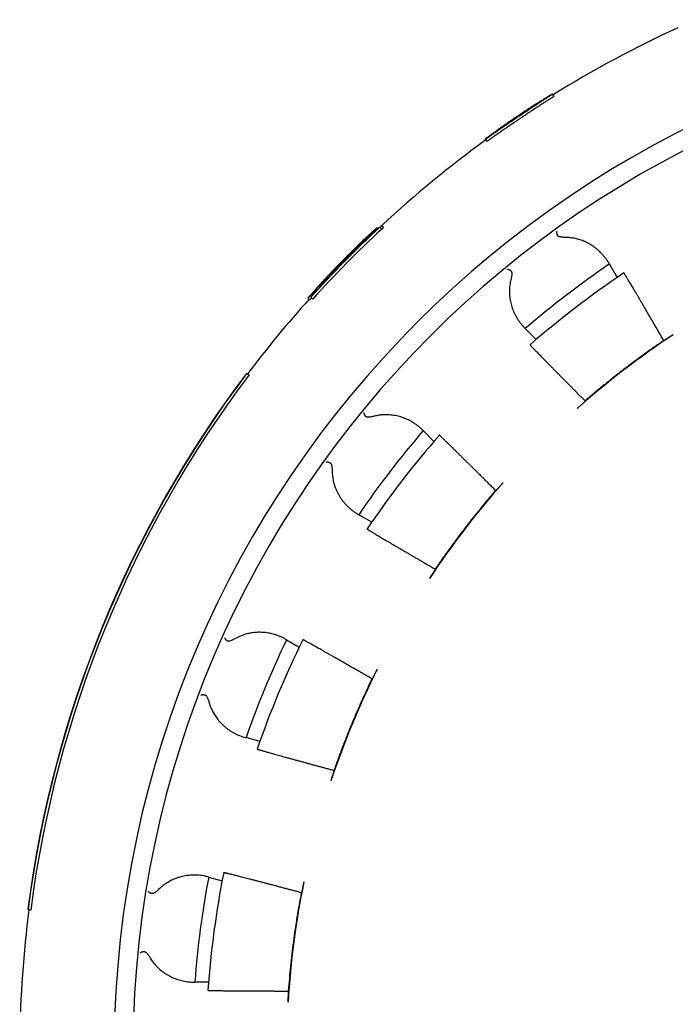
# Model space of a CAD drawing. Header units: millimetres. Extents: x 8 to 399, y 12 to 198.
# Tile 23 of 51: x 192 to 204, y 175 to 193. Entities that reach past the tile are written whole.
import ezdxf

# ---------------------------------------------------------------- set-up
doc = ezdxf.new("R2010")
doc.units = ezdxf.units.MM

msp = doc.modelspace()

# ---------------------------------------------------------------- linework, layer by layer
at = {"color": 7, "linetype": 'Continuous', "lineweight": 30}
for p, q in [((201.925, 191.902), (201.897, 191.944)), ((200.652, 191.107), (200.68, 191.066)), ((198.646, 189.465), (198.663, 189.448)), ((198.694, 189.474), (198.727, 189.508)), ((198.694, 189.474), (198.73, 189.439)), ((198.727, 189.508), (198.763, 189.473)), ((198.763, 189.473), (198.73, 189.439)), ((197.985, 188.829), (197.999, 188.815)), ((202.954, 188.791), (202.949, 188.8)), ((202.954, 188.791), (203.099, 188.54)), ((197.505, 188.318), (197.523, 188.301)), ((197.359, 188.159), (197.395, 188.124)), ((197.414, 188.179), (197.416, 188.177)), ((197.416, 188.177), (197.451, 188.142)), ((201.387, 187.601), (201.394, 187.594)), ((201.597, 187.391), (201.394, 187.594)), ((203.971, 187.369), (203.963, 187.371)), ((196.224, 186.758), (196.219, 186.759)), ((196.224, 186.758), (196.271, 186.738)), ((202.504, 186.252), (202.504, 186.243)), ((199.501, 185.701), (199.494, 185.708)), ((199.501, 185.701), (199.7, 185.502)), ((200.852, 184.591), (200.843, 184.591)), ((198.295, 184.146), (198.304, 184.141)), ((198.544, 184.003), (198.304, 184.141)), ((199.724, 183.132), (199.726, 183.124)), ((196.965, 181.823), (196.957, 181.828)), ((196.965, 181.823), (197.2, 181.687)), ((198.558, 181.1), (198.55, 181.098)), ((196.203, 180.009), (196.213, 180.006)), ((196.47, 179.937), (196.213, 180.006)), ((197.846, 179.399), (197.85, 179.392)), ((195.52, 177.421), (195.51, 177.423)), ((195.52, 177.421), (195.77, 177.353)), ((197.245, 177.134), (197.238, 177.13)), ((192.165, 176.826), (192.17, 176.824)), ((192.217, 176.804), (192.17, 176.824)), ((195.253, 175.471), (195.263, 175.471)), ((195.517, 175.471), (195.263, 175.471)), ((196.998, 175.307), (197.004, 175.301))]:
    msp.add_line(p, q, dxfattribs=at)
for centre, radius, start, end in [((212.963, 174.133), 19.2, 91.7908, 88.2092), ((212.963, 174.133), 20.95, 114.6516, 121.8484), ((212.963, 174.133), 18.85, 91.824, 88.176), ((212.963, 174.133), 20.95, 125.9516, 132.7947), ((212.963, 174.133), 20.951, 132.9243, 137.9057), ((212.963, 174.133), 20.901, 132.9189, 137.9122), ((212.963, 174.133), 20.954, 132.7951, 136.9324), ((212.963, 174.133), 17.75, 124.3247, 130.6753), ((212.963, 174.085), 17.5, 123.8136, 130.9977), ((212.963, 174.133), 20.95, 138.0492, 142.9631), ((212.963, 174.133), 16, 123.4754, 131.5246), ((212.963, 174.133), 20.971, 142.9781, 172.6219), ((212.963, 174.133), 20.966, 142.975, 172.625), ((212.963, 174.133), 20.916, 142.9387, 172.6613), ((212.963, 174.133), 17.75, 139.3247, 145.6753), ((212.963, 174.085), 17.5, 138.7813, 145.9729), ((212.963, 174.133), 16, 138.4754, 146.5246), ((212.963, 174.133), 17.75, 154.3247, 160.6753), ((212.963, 174.085), 17.5, 153.7564, 160.9573), ((212.963, 174.133), 16, 153.4754, 161.5246), ((212.963, 174.133), 17.75, 169.3247, 175.6753), ((212.963, 174.085), 17.5, 168.7408, 175.952), ((212.963, 174.133), 16, 168.4754, 176.5246), ((212.963, 174.133), 20.95, 172.6369, 179.2866)]:
    msp.add_arc(centre, radius, start, end, dxfattribs=at)
for major_axis, start_param, end_param in [((14.78, 14.883), 1.603646, 1.613921), ((14.745, 14.848), 1.611535, 1.61404)]:
    msp.add_ellipse((212.866, 174.035), major_axis=major_axis, ratio=0.999979, start_param=start_param, end_param=end_param, dxfattribs=at)
for points, knots in [([(201.897, 191.944), (201.897, 191.944), (201.897, 191.943), (201.894, 191.941), (201.889, 191.938), (201.883, 191.933), (201.874, 191.927), (201.863, 191.92), (201.851, 191.912), (201.836, 191.903), (201.82, 191.892), (201.802, 191.88), (201.782, 191.867), (201.761, 191.854), (201.738, 191.839), (201.714, 191.823), (201.689, 191.807), (201.661, 191.789), (201.633, 191.77), (201.603, 191.751), (201.573, 191.731), (201.542, 191.711), (201.51, 191.69), (201.477, 191.668), (201.443, 191.646), (201.409, 191.623), (201.374, 191.6), (201.34, 191.577), (201.305, 191.554), (201.27, 191.531), (201.235, 191.507), (201.2, 191.483), (201.165, 191.46), (201.132, 191.437), (201.098, 191.414), (201.065, 191.391), (201.032, 191.369), (201, 191.347), (200.969, 191.326), (200.94, 191.305), (200.911, 191.285), (200.883, 191.266), (200.857, 191.248), (200.831, 191.23), (200.808, 191.214), (200.786, 191.198), (200.765, 191.184), (200.746, 191.171), (200.728, 191.158), (200.713, 191.147), (200.699, 191.138), (200.687, 191.129), (200.676, 191.122), (200.667, 191.116), (200.661, 191.112), (200.656, 191.109), (200.653, 191.107), (200.652, 191.107), (200.653, 191.108), (200.655, 191.11), (200.66, 191.114), (200.666, 191.119), (200.675, 191.126), (200.685, 191.134), (200.697, 191.143), (200.711, 191.153), (200.726, 191.164), (200.743, 191.177), (200.762, 191.191), (200.783, 191.206), (200.805, 191.222), (200.828, 191.239), (200.853, 191.257), (200.879, 191.276), (200.907, 191.296), (200.936, 191.316), (200.965, 191.337), (200.996, 191.358), (201.027, 191.38), (201.06, 191.403), (201.093, 191.426), (201.127, 191.449), (201.161, 191.473), (201.195, 191.496), (201.23, 191.519), (201.265, 191.543), (201.3, 191.567), (201.336, 191.59), (201.37, 191.613), (201.404, 191.635), (201.438, 191.658), (201.472, 191.68), (201.505, 191.702), (201.538, 191.722), (201.569, 191.743), (201.599, 191.762), (201.629, 191.78), (201.657, 191.798), (201.685, 191.816), (201.711, 191.832), (201.735, 191.847), (201.758, 191.861), (201.779, 191.874), (201.799, 191.887), (201.818, 191.898), (201.834, 191.908), (201.849, 191.917), (201.862, 191.924), (201.873, 191.931), (201.882, 191.936), (201.889, 191.94), (201.894, 191.942), (201.897, 191.944), (201.897, 191.944), (201.897, 191.944)], [0, 0, 0, 0, 0.008813, 0.017633, 0.026447, 0.035516, 0.044593, 0.053662, 0.062476, 0.071296, 0.080109, 0.089178, 0.098255, 0.107324, 0.11614, 0.124963, 0.133778, 0.14285, 0.151929, 0.161001, 0.16982, 0.178645, 0.187464, 0.196539, 0.205621, 0.214696, 0.223513, 0.232337, 0.241154, 0.250228, 0.259309, 0.268382, 0.277197, 0.286018, 0.294833, 0.303904, 0.312982, 0.322052, 0.330868, 0.339691, 0.348507, 0.357579, 0.366659, 0.375731, 0.38455, 0.393375, 0.402194, 0.411269, 0.420351, 0.429426, 0.438243, 0.447067, 0.455884, 0.464958, 0.474039, 0.483112, 0.491528, 0.499967, 0.508784, 0.517607, 0.526424, 0.535497, 0.544578, 0.553651, 0.562467, 0.571291, 0.580108, 0.58918, 0.59826, 0.607333, 0.616154, 0.624982, 0.633803, 0.64288, 0.651965, 0.661042, 0.669864, 0.678693, 0.687514, 0.696593, 0.705679, 0.714757, 0.723572, 0.732394, 0.741209, 0.750281, 0.75936, 0.768431, 0.777241, 0.786057, 0.794867, 0.803932, 0.813005, 0.82207, 0.830882, 0.839702, 0.848514, 0.857582, 0.866658, 0.875726, 0.884546, 0.893373, 0.902193, 0.91127, 0.920353, 0.929429, 0.938252, 0.947081, 0.955903, 0.964982, 0.974068, 0.983147, 0.991562, 1, 1, 1, 1]), ([(201.925, 191.902), (201.925, 191.902), (201.925, 191.901), (201.92, 191.898), (201.913, 191.893), (201.904, 191.887), (201.891, 191.879), (201.876, 191.868), (201.858, 191.857), (201.837, 191.843), (201.814, 191.828), (201.789, 191.812), (201.761, 191.794), (201.731, 191.775), (201.7, 191.754), (201.666, 191.732), (201.631, 191.71), (201.594, 191.686), (201.556, 191.661), (201.517, 191.635), (201.477, 191.608), (201.436, 191.581), (201.395, 191.554), (201.353, 191.526), (201.311, 191.498), (201.269, 191.47), (201.227, 191.441), (201.186, 191.413), (201.145, 191.386), (201.105, 191.358), (201.065, 191.331), (201.027, 191.305), (200.991, 191.28), (200.955, 191.255), (200.921, 191.232), (200.889, 191.209), (200.859, 191.188), (200.831, 191.169), (200.805, 191.151), (200.781, 191.134), (200.759, 191.119), (200.74, 191.106), (200.724, 191.094), (200.71, 191.085), (200.698, 191.077), (200.69, 191.071), (200.684, 191.068), (200.681, 191.066), (200.68, 191.066), (200.68, 191.066)], [0, 0, 0, 0, 0.021417, 0.042908, 0.064423, 0.085914, 0.107331, 0.128748, 0.150239, 0.171754, 0.193244, 0.214661, 0.236084, 0.257581, 0.279102, 0.300598, 0.322021, 0.343452, 0.364955, 0.386484, 0.407988, 0.429419, 0.450845, 0.472345, 0.49387, 0.51537, 0.536797, 0.558217, 0.579711, 0.60123, 0.622723, 0.644144, 0.665568, 0.687065, 0.708587, 0.730084, 0.751507, 0.772938, 0.794442, 0.81597, 0.837474, 0.858904, 0.880331, 0.901831, 0.923356, 0.944857, 0.966283, 0.983142, 1, 1, 1, 1]), ([(197.655, 188.441), (197.674, 188.461), (197.73, 188.523), (197.823, 188.624), (197.924, 188.73), (198.011, 188.822), (198.086, 188.899), (198.15, 188.966), (198.205, 189.021), (198.249, 189.066), (198.293, 189.11), (198.335, 189.152), (198.375, 189.192), (198.413, 189.23), (198.448, 189.265), (198.482, 189.298), (198.51, 189.326), (198.534, 189.35), (198.553, 189.369), (198.571, 189.386), (198.587, 189.402), (198.6, 189.416), (198.612, 189.428), (198.621, 189.437), (198.629, 189.445), (198.636, 189.452), (198.64, 189.457), (198.643, 189.461), (198.645, 189.463), (198.646, 189.464), (198.646, 189.465)], [0, 0, 0, 0, 0.04455, 0.133653, 0.222756, 0.282161, 0.341568, 0.400974, 0.436638, 0.472311, 0.50798, 0.543638, 0.57929, 0.61257, 0.64586, 0.679143, 0.712412, 0.735918, 0.759443, 0.782972, 0.806492, 0.829993, 0.85106, 0.87214, 0.893218, 0.914285, 0.935703, 0.957131, 0.978569, 1, 1, 1, 1]), ([(198.646, 189.465), (198.646, 189.465), (198.645, 189.465), (198.643, 189.464), (198.64, 189.461), (198.635, 189.457), (198.63, 189.453), (198.622, 189.446), (198.613, 189.438), (198.602, 189.429), (198.59, 189.418), (198.576, 189.405), (198.56, 189.39), (198.543, 189.375), (198.524, 189.358), (198.504, 189.339), (198.483, 189.32), (198.46, 189.298), (198.436, 189.276), (198.411, 189.252), (198.383, 189.226), (198.355, 189.198), (198.325, 189.17), (198.295, 189.14), (198.263, 189.109), (198.229, 189.076), (198.194, 189.042), (198.158, 189.007), (198.122, 188.971), (198.088, 188.936), (198.055, 188.903), (198.023, 188.871), (198.002, 188.85), (197.992, 188.839)], [0, 0, 0, 0, 0.0327323, 0.0654645, 0.0981765, 0.1306554, 0.1631592, 0.1956502, 0.2281116, 0.2616078, 0.2951442, 0.3286674, 0.3621458, 0.3936122, 0.4251696, 0.456769, 0.4883632, 0.5199087, 0.5513671, 0.5830314, 0.6148178, 0.6466728, 0.678535, 0.710338, 0.7420135, 0.7758856, 0.8098442, 0.8438384, 0.8778092, 0.9116914, 0.9411153, 0.9705574, 1, 1, 1, 1]), ([(201.978, 189.394), (201.978, 189.394), (201.978, 189.393), (201.977, 189.393), (201.976, 189.391), (201.975, 189.389), (201.974, 189.386), (201.973, 189.38), (201.974, 189.374), (201.974, 189.369), (201.975, 189.366), (201.975, 189.362), (201.976, 189.358), (201.977, 189.354), (201.979, 189.348), (201.982, 189.339), (201.985, 189.331), (201.987, 189.328)], [0, 0, 0, 0, 0.023902, 0.058221, 0.102958, 0.158112, 0.247844, 0.356086, 0.48283, 0.534327, 0.584294, 0.632733, 0.679644, 0.725028, 0.768887, 0.891279, 1, 1, 1, 1]), ([(198.404, 189.236), (198.404, 189.235), (198.404, 189.234), (198.402, 189.232), (198.399, 189.229), (198.394, 189.223), (198.386, 189.214), (198.375, 189.203), (198.363, 189.19), (198.35, 189.177), (198.336, 189.162), (198.321, 189.146), (198.304, 189.129), (198.283, 189.108), (198.257, 189.082), (198.228, 189.051), (198.196, 189.019), (198.16, 188.982), (198.119, 188.94), (198.072, 188.891), (198.024, 188.841), (197.975, 188.79), (197.924, 188.736), (197.852, 188.66), (197.759, 188.56), (197.644, 188.435), (197.529, 188.308), (197.453, 188.222), (197.414, 188.179)], [0, 0, 0, 0, 0.019768, 0.039535, 0.059297, 0.084945, 0.110615, 0.136287, 0.161938, 0.183056, 0.204191, 0.225335, 0.246474, 0.267594, 0.297698, 0.327813, 0.357932, 0.388041, 0.428134, 0.468234, 0.508331, 0.549401, 0.590473, 0.631546, 0.723656, 0.81577, 0.907887, 1, 1, 1, 1]), ([(197.985, 188.829), (197.993, 188.837), (198.007, 188.852), (198.029, 188.874), (198.051, 188.896), (198.074, 188.919), (198.097, 188.943), (198.122, 188.967), (198.146, 188.991), (198.169, 189.014), (198.192, 189.036), (198.213, 189.057), (198.233, 189.076), (198.252, 189.095), (198.27, 189.112), (198.287, 189.128), (198.303, 189.143), (198.317, 189.157), (198.33, 189.169), (198.342, 189.18), (198.353, 189.191), (198.364, 189.201), (198.374, 189.21), (198.382, 189.218), (198.389, 189.223), (198.394, 189.228), (198.398, 189.232), (198.402, 189.234), (198.403, 189.235), (198.404, 189.236), (198.404, 189.236)], [0, 0, 0, 0, 0.02956, 0.05914, 0.088687, 0.118202, 0.152349, 0.18662, 0.220932, 0.2552, 0.289344, 0.322545, 0.355855, 0.389234, 0.422602, 0.455853, 0.489074, 0.522376, 0.555741, 0.589111, 0.622389, 0.663007, 0.703708, 0.744502, 0.785353, 0.826185, 0.866891, 0.911246, 0.955624, 1, 1, 1, 1]), ([(202.152, 189.284), (202.139, 189.284), (202.114, 189.285), (202.084, 189.287), (202.06, 189.291), (202.042, 189.294), (202.025, 189.298), (202.011, 189.304), (202, 189.311), (201.992, 189.318), (201.989, 189.324), (201.987, 189.328)], [0, 0, 0, 0, 0.197327, 0.394588, 0.494309, 0.594313, 0.69393, 0.79312, 0.861531, 0.929801, 1, 1, 1, 1]), ([(202.949, 188.8), (202.939, 188.817), (202.918, 188.85), (202.884, 188.897), (202.848, 188.943), (202.811, 188.984), (202.775, 189.021), (202.739, 189.054), (202.701, 189.085), (202.661, 189.115), (202.619, 189.143), (202.573, 189.17), (202.524, 189.196), (202.477, 189.216), (202.432, 189.233), (202.39, 189.247), (202.347, 189.259), (202.305, 189.268), (202.266, 189.274), (202.228, 189.279), (202.191, 189.283), (202.165, 189.283), (202.152, 189.284)], [0, 0, 0, 0, 0.0636023, 0.1272559, 0.1909064, 0.2545044, 0.306882, 0.3593145, 0.4117595, 0.4641806, 0.5165487, 0.5731708, 0.6298205, 0.6864356, 0.7298832, 0.7733692, 0.8168483, 0.8602866, 0.8951002, 0.9299131, 0.964957, 1, 1, 1, 1]), ([(197.992, 188.839), (197.982, 188.83), (197.963, 188.81), (197.935, 188.781), (197.907, 188.752), (197.876, 188.72), (197.842, 188.686), (197.807, 188.648), (197.772, 188.612), (197.738, 188.576), (197.705, 188.54), (197.672, 188.506), (197.641, 188.472), (197.611, 188.439), (197.582, 188.408), (197.554, 188.377), (197.527, 188.348), (197.501, 188.319), (197.475, 188.29), (197.45, 188.262), (197.426, 188.235), (197.403, 188.209), (197.381, 188.184), (197.367, 188.168), (197.359, 188.159)], [0, 0, 0, 0, 0.035947, 0.071908, 0.107845, 0.14376, 0.190058, 0.236501, 0.28302, 0.329541, 0.375989, 0.42229, 0.468417, 0.514649, 0.560956, 0.607292, 0.653586, 0.699756, 0.74972, 0.799716, 0.84977, 0.899869, 0.949968, 1, 1, 1, 1]), ([(197.505, 188.318), (197.512, 188.325), (197.524, 188.338), (197.543, 188.359), (197.564, 188.383), (197.589, 188.411), (197.618, 188.442), (197.646, 188.472), (197.672, 188.502), (197.698, 188.529), (197.725, 188.558), (197.752, 188.587), (197.779, 188.615), (197.805, 188.643), (197.832, 188.671), (197.86, 188.7), (197.888, 188.729), (197.914, 188.757), (197.939, 188.782), (197.962, 188.806), (197.978, 188.821), (197.985, 188.829)], [0, 0, 0, 0, 0.054259, 0.108518, 0.16276, 0.234511, 0.306295, 0.378035, 0.433567, 0.489197, 0.544798, 0.60029, 0.647681, 0.695268, 0.742965, 0.790673, 0.838286, 0.885694, 0.923782, 0.961891, 1, 1, 1, 1]), ([(201.064, 188.692), (201.064, 188.692), (201.065, 188.693), (201.066, 188.693), (201.067, 188.694), (201.069, 188.694), (201.072, 188.694), (201.076, 188.694), (201.08, 188.693), (201.087, 188.691), (201.095, 188.687), (201.106, 188.681), (201.116, 188.675), (201.123, 188.669), (201.126, 188.667)], [0, 0, 0, 0, 0.0239238, 0.0582601, 0.103009, 0.15817, 0.2237422, 0.2997246, 0.3861157, 0.4829136, 0.6327485, 0.7688563, 0.8912618, 1, 1, 1, 1]), ([(201.126, 188.667), (201.128, 188.665), (201.134, 188.66), (201.138, 188.65), (201.141, 188.641), (201.143, 188.63), (201.144, 188.614), (201.144, 188.595), (201.142, 188.576), (201.138, 188.553), (201.133, 188.527), (201.128, 188.506), (201.126, 188.496)], [0, 0, 0, 0, 0.0684322, 0.1397723, 0.1926186, 0.2454969, 0.3537039, 0.4604676, 0.5673852, 0.6742755, 0.8371252, 1, 1, 1, 1]), ([(201.125, 188.496), (201.122, 188.482), (201.115, 188.452), (201.108, 188.408), (201.103, 188.365), (201.1, 188.321), (201.099, 188.278), (201.1, 188.235), (201.104, 188.192), (201.109, 188.146), (201.118, 188.098), (201.13, 188.046), (201.144, 187.996), (201.162, 187.947), (201.182, 187.899), (201.204, 187.852), (201.229, 187.807), (201.256, 187.763), (201.285, 187.72), (201.317, 187.679), (201.351, 187.639), (201.375, 187.614), (201.387, 187.601)], [0, 0, 0, 0, 0.040959, 0.081967, 0.122983, 0.163954, 0.206281, 0.248644, 0.291013, 0.333348, 0.387531, 0.441767, 0.49601, 0.550205, 0.605915, 0.661667, 0.717424, 0.77314, 0.829708, 0.886277, 0.943138, 1, 1, 1, 1]), ([(203.963, 187.371), (203.95, 187.394), (203.923, 187.44), (203.884, 187.508), (203.845, 187.575), (203.806, 187.641), (203.768, 187.707), (203.73, 187.772), (203.693, 187.835), (203.658, 187.896), (203.624, 187.954), (203.591, 188.011), (203.559, 188.065), (203.528, 188.117), (203.498, 188.168), (203.47, 188.217), (203.442, 188.264), (203.416, 188.308), (203.392, 188.349), (203.37, 188.386), (203.349, 188.422), (203.329, 188.455), (203.311, 188.485), (203.294, 188.513), (203.279, 188.538), (203.267, 188.558), (203.257, 188.575), (203.248, 188.588), (203.241, 188.6), (203.235, 188.609), (203.231, 188.616), (203.227, 188.621), (203.225, 188.624), (203.224, 188.625), (203.224, 188.625)], [0, 0, 0, 0, 0.03216, 0.064348, 0.096536, 0.128696, 0.161789, 0.194912, 0.228035, 0.261127, 0.293288, 0.325477, 0.357665, 0.389826, 0.422924, 0.456053, 0.489181, 0.52228, 0.554383, 0.586514, 0.618645, 0.650749, 0.683788, 0.716857, 0.749927, 0.782966, 0.809817, 0.836684, 0.863551, 0.890402, 0.917793, 0.945201, 0.972609, 1, 1, 1, 1]), ([(204.137, 187.478), (204.133, 187.475), (204.123, 187.469), (204.11, 187.46), (204.096, 187.451), (204.082, 187.442), (204.07, 187.434), (204.057, 187.425), (204.045, 187.417), (204.034, 187.41), (204.023, 187.403), (204.014, 187.397), (204.005, 187.391), (203.997, 187.385), (203.99, 187.381), (203.984, 187.377), (203.979, 187.374), (203.975, 187.371), (203.972, 187.369), (203.971, 187.369), (203.971, 187.369)], [0, 0, 0, 0, 0.0529246, 0.1058491, 0.1603072, 0.2147652, 0.2676917, 0.3206182, 0.3750885, 0.4295588, 0.4823873, 0.5352159, 0.589572, 0.6439282, 0.696895, 0.749862, 0.8043449, 0.8588281, 0.928993, 1, 1, 1, 1]), ([(201.482, 187.293), (201.482, 187.292), (201.482, 187.292), (201.486, 187.287), (201.491, 187.281), (201.499, 187.272), (201.51, 187.261), (201.523, 187.246), (201.539, 187.23), (201.558, 187.211), (201.578, 187.19), (201.6, 187.166), (201.625, 187.141), (201.652, 187.113), (201.682, 187.083), (201.714, 187.05), (201.748, 187.015), (201.784, 186.978), (201.822, 186.94), (201.861, 186.9), (201.902, 186.859), (201.945, 186.815), (201.99, 186.77), (202.037, 186.722), (202.086, 186.673), (202.133, 186.625), (202.179, 186.579), (202.223, 186.535), (202.267, 186.49), (202.313, 186.444), (202.359, 186.397), (202.407, 186.349), (202.455, 186.301), (202.488, 186.268), (202.504, 186.252)], [0, 0, 0, 0, 0.031977, 0.063981, 0.095985, 0.127962, 0.160867, 0.193803, 0.226739, 0.259644, 0.291621, 0.323625, 0.355629, 0.387605, 0.420509, 0.453443, 0.486376, 0.51928, 0.551281, 0.58331, 0.615339, 0.647341, 0.680268, 0.713224, 0.746181, 0.779108, 0.806428, 0.833766, 0.861103, 0.888423, 0.916308, 0.944212, 0.972115, 1, 1, 1, 1]), ([(203.963, 187.371), (203.9, 187.328), (203.774, 187.241), (203.587, 187.108), (203.402, 186.972), (203.218, 186.834), (203.037, 186.692), (202.857, 186.548), (202.679, 186.401), (202.563, 186.302), (202.504, 186.252)], [0, 0, 0, 0, 0.124787, 0.249587, 0.374387, 0.499173, 0.624374, 0.749587, 0.8748, 1, 1, 1, 1]), ([(202.355, 186.111), (202.361, 186.116), (202.372, 186.126), (202.389, 186.141), (202.405, 186.155), (202.42, 186.169), (202.435, 186.182), (202.449, 186.194), (202.461, 186.205), (202.472, 186.214), (202.482, 186.223), (202.49, 186.23), (202.496, 186.236), (202.501, 186.24), (202.504, 186.243), (202.504, 186.243), (202.504, 186.243)], [0, 0, 0, 0, 0.071511, 0.143248, 0.214757, 0.286275, 0.358023, 0.429541, 0.500918, 0.572523, 0.643902, 0.715456, 0.787237, 0.858794, 0.929397, 1, 1, 1, 1]), ([(198.403, 186.031), (198.403, 186.031), (198.402, 186.03), (198.402, 186.029), (198.401, 186.028), (198.401, 186.026), (198.401, 186.022), (198.401, 186.017), (198.403, 186.011), (198.405, 186.006), (198.407, 186.003), (198.408, 185.999), (198.41, 185.996), (198.412, 185.992), (198.415, 185.987), (198.42, 185.979), (198.426, 185.972), (198.428, 185.969)], [0, 0, 0, 0, 0.0239021, 0.0582215, 0.1029582, 0.1581116, 0.2478445, 0.3560861, 0.4828302, 0.5343267, 0.5842939, 0.6327326, 0.6796437, 0.725028, 0.7688867, 0.891279, 1, 1, 1, 1]), ([(198.599, 185.969), (198.586, 185.966), (198.562, 185.961), (198.532, 185.955), (198.508, 185.952), (198.49, 185.951), (198.473, 185.951), (198.458, 185.953), (198.445, 185.956), (198.436, 185.961), (198.431, 185.967), (198.428, 185.969)], [0, 0, 0, 0, 0.197327, 0.394588, 0.494309, 0.594313, 0.69393, 0.79312, 0.861531, 0.929801, 1, 1, 1, 1]), ([(199.494, 185.708), (199.48, 185.722), (199.451, 185.749), (199.406, 185.786), (199.359, 185.821), (199.313, 185.851), (199.268, 185.877), (199.225, 185.9), (199.18, 185.92), (199.134, 185.938), (199.086, 185.955), (199.035, 185.969), (198.981, 185.981), (198.93, 185.988), (198.882, 185.993), (198.838, 185.995), (198.793, 185.996), (198.751, 185.994), (198.711, 185.99), (198.674, 185.985), (198.636, 185.978), (198.611, 185.973), (198.599, 185.97)], [0, 0, 0, 0, 0.0636023, 0.1272559, 0.1909064, 0.2545044, 0.306882, 0.3593145, 0.4117595, 0.4641806, 0.5165487, 0.5731708, 0.6298205, 0.6864356, 0.7298832, 0.7733692, 0.8168483, 0.8602866, 0.8951002, 0.9299131, 0.964957, 1, 1, 1, 1]), ([(200.843, 184.591), (200.825, 184.61), (200.787, 184.647), (200.731, 184.703), (200.676, 184.757), (200.622, 184.812), (200.568, 184.865), (200.514, 184.918), (200.462, 184.97), (200.412, 185.02), (200.364, 185.067), (200.317, 185.113), (200.272, 185.158), (200.229, 185.201), (200.186, 185.242), (200.146, 185.282), (200.107, 185.321), (200.07, 185.356), (200.036, 185.39), (200.005, 185.421), (199.975, 185.45), (199.948, 185.476), (199.922, 185.501), (199.898, 185.524), (199.877, 185.544), (199.86, 185.561), (199.845, 185.575), (199.833, 185.586), (199.823, 185.596), (199.815, 185.603), (199.808, 185.609), (199.803, 185.614), (199.8, 185.616), (199.799, 185.616), (199.799, 185.616)], [0, 0, 0, 0, 0.032054, 0.064135, 0.096217, 0.12827, 0.161253, 0.194266, 0.22728, 0.260263, 0.292317, 0.324399, 0.356481, 0.388536, 0.421524, 0.454543, 0.487562, 0.52055, 0.552548, 0.584574, 0.6166, 0.648598, 0.681528, 0.714489, 0.74745, 0.78038, 0.807543, 0.834722, 0.861901, 0.889063, 0.916788, 0.944531, 0.972275, 1, 1, 1, 1]), ([(197.701, 185.117), (197.701, 185.117), (197.702, 185.117), (197.703, 185.118), (197.704, 185.119), (197.706, 185.12), (197.708, 185.121), (197.712, 185.121), (197.716, 185.122), (197.723, 185.121), (197.733, 185.12), (197.744, 185.117), (197.756, 185.113), (197.764, 185.11), (197.767, 185.108)], [0, 0, 0, 0, 0.023924, 0.05826, 0.103009, 0.15817, 0.223742, 0.299725, 0.386116, 0.482914, 0.632748, 0.768856, 0.891262, 1, 1, 1, 1]), ([(197.767, 185.108), (197.77, 185.106), (197.777, 185.103), (197.784, 185.095), (197.789, 185.087), (197.794, 185.077), (197.799, 185.062), (197.803, 185.043), (197.806, 185.024), (197.809, 185.001), (197.811, 184.974), (197.811, 184.954), (197.811, 184.943)], [0, 0, 0, 0, 0.0684322, 0.1397723, 0.1926186, 0.2454969, 0.3537039, 0.4604676, 0.5673852, 0.6742755, 0.8371252, 1, 1, 1, 1]), ([(197.811, 184.943), (197.812, 184.928), (197.813, 184.898), (197.817, 184.854), (197.824, 184.81), (197.832, 184.768), (197.842, 184.725), (197.855, 184.684), (197.869, 184.644), (197.886, 184.601), (197.907, 184.556), (197.932, 184.51), (197.959, 184.465), (197.988, 184.422), (198.02, 184.381), (198.054, 184.342), (198.089, 184.304), (198.127, 184.269), (198.166, 184.235), (198.208, 184.203), (198.25, 184.173), (198.28, 184.155), (198.295, 184.146)], [0, 0, 0, 0, 0.040959, 0.081967, 0.122983, 0.163954, 0.206281, 0.248644, 0.291013, 0.333348, 0.387531, 0.441767, 0.49601, 0.550205, 0.605915, 0.661667, 0.717424, 0.77314, 0.829708, 0.886277, 0.943138, 1, 1, 1, 1]), ([(200.984, 184.74), (200.98, 184.735), (200.973, 184.727), (200.962, 184.715), (200.951, 184.702), (200.94, 184.69), (200.93, 184.679), (200.92, 184.668), (200.911, 184.657), (200.902, 184.647), (200.893, 184.637), (200.886, 184.628), (200.879, 184.62), (200.872, 184.613), (200.867, 184.607), (200.862, 184.602), (200.858, 184.598), (200.855, 184.594), (200.852, 184.591), (200.852, 184.591), (200.852, 184.591)], [0, 0, 0, 0, 0.052925, 0.105849, 0.160307, 0.214765, 0.267692, 0.320618, 0.375088, 0.429559, 0.482387, 0.535216, 0.589572, 0.643928, 0.696895, 0.749862, 0.804345, 0.858828, 0.928993, 1, 1, 1, 1]), ([(200.843, 184.591), (200.794, 184.533), (200.694, 184.416), (200.548, 184.239), (200.404, 184.06), (200.263, 183.879), (200.124, 183.695), (199.988, 183.509), (199.854, 183.322), (199.767, 183.195), (199.724, 183.132)], [0, 0, 0, 0, 0.124787, 0.249587, 0.374387, 0.499173, 0.624374, 0.749587, 0.8748, 1, 1, 1, 1]), ([(198.459, 183.878), (198.459, 183.877), (198.46, 183.877), (198.464, 183.873), (198.471, 183.869), (198.481, 183.862), (198.494, 183.854), (198.511, 183.844), (198.531, 183.832), (198.553, 183.818), (198.578, 183.803), (198.606, 183.786), (198.636, 183.768), (198.67, 183.748), (198.706, 183.727), (198.746, 183.703), (198.788, 183.678), (198.832, 183.652), (198.878, 183.625), (198.926, 183.597), (198.977, 183.567), (199.029, 183.536), (199.085, 183.504), (199.143, 183.47), (199.203, 183.435), (199.261, 183.401), (199.318, 183.368), (199.372, 183.336), (199.428, 183.304), (199.485, 183.271), (199.543, 183.237), (199.602, 183.202), (199.663, 183.167), (199.704, 183.144), (199.724, 183.132)], [0, 0, 0, 0, 0.031857, 0.063741, 0.095625, 0.127482, 0.160264, 0.193076, 0.225888, 0.258671, 0.290527, 0.322411, 0.354295, 0.386152, 0.418932, 0.451742, 0.484552, 0.517333, 0.549214, 0.581124, 0.613033, 0.644915, 0.677718, 0.710552, 0.743385, 0.776189, 0.80386, 0.831549, 0.859238, 0.886909, 0.915173, 0.943455, 0.971737, 1, 1, 1, 1]), ([(199.617, 182.958), (199.62, 182.962), (199.626, 182.972), (199.635, 182.985), (199.644, 182.999), (199.653, 183.013), (199.661, 183.025), (199.67, 183.038), (199.678, 183.05), (199.685, 183.061), (199.692, 183.072), (199.699, 183.081), (199.704, 183.09), (199.71, 183.098), (199.714, 183.105), (199.718, 183.111), (199.721, 183.116), (199.724, 183.12), (199.726, 183.123), (199.726, 183.124), (199.726, 183.124)], [0, 0, 0, 0, 0.0529246, 0.105849, 0.160307, 0.2147649, 0.2676914, 0.3206178, 0.375088, 0.4295583, 0.4823867, 0.5352153, 0.5895713, 0.6439274, 0.6968942, 0.7498611, 0.8043439, 0.8588271, 0.9289925, 1, 1, 1, 1]), ([(196.957, 181.828), (196.939, 181.837), (196.905, 181.856), (196.852, 181.88), (196.798, 181.902), (196.745, 181.919), (196.695, 181.933), (196.648, 181.943), (196.599, 181.951), (196.55, 181.957), (196.499, 181.96), (196.446, 181.961), (196.391, 181.958), (196.339, 181.953), (196.292, 181.945), (196.249, 181.936), (196.206, 181.924), (196.165, 181.911), (196.128, 181.897), (196.093, 181.883), (196.059, 181.867), (196.036, 181.855), (196.024, 181.849)], [0, 0, 0, 0, 0.063602, 0.127256, 0.190906, 0.254504, 0.306882, 0.359314, 0.411759, 0.464181, 0.516549, 0.573171, 0.629821, 0.686436, 0.729883, 0.773369, 0.816848, 0.860287, 0.8951, 0.929913, 0.964957, 1, 1, 1, 1]), ([(195.819, 181.857), (195.819, 181.857), (195.819, 181.856), (195.819, 181.855), (195.819, 181.854), (195.819, 181.851), (195.82, 181.848), (195.822, 181.843), (195.825, 181.838), (195.828, 181.834), (195.83, 181.831), (195.833, 181.828), (195.835, 181.825), (195.838, 181.822), (195.843, 181.818), (195.85, 181.812), (195.857, 181.807), (195.86, 181.804)], [0, 0, 0, 0, 0.023902, 0.058221, 0.102958, 0.158112, 0.247844, 0.356086, 0.48283, 0.534327, 0.584294, 0.632733, 0.679644, 0.725028, 0.768887, 0.891279, 1, 1, 1, 1]), ([(196.024, 181.848), (196.013, 181.842), (195.991, 181.831), (195.964, 181.818), (195.941, 181.808), (195.924, 181.802), (195.908, 181.798), (195.893, 181.796), (195.88, 181.796), (195.869, 181.798), (195.863, 181.802), (195.86, 181.804)], [0, 0, 0, 0, 0.197327, 0.394588, 0.494309, 0.594313, 0.69393, 0.79312, 0.861531, 0.929801, 1, 1, 1, 1]), ([(198.55, 181.098), (198.526, 181.111), (198.48, 181.138), (198.412, 181.177), (198.344, 181.216), (198.278, 181.254), (198.211, 181.292), (198.146, 181.329), (198.082, 181.366), (198.02, 181.401), (197.961, 181.435), (197.904, 181.467), (197.849, 181.499), (197.796, 181.529), (197.744, 181.559), (197.694, 181.587), (197.646, 181.614), (197.601, 181.639), (197.559, 181.663), (197.521, 181.685), (197.484, 181.705), (197.45, 181.724), (197.419, 181.742), (197.39, 181.758), (197.364, 181.772), (197.342, 181.784), (197.324, 181.794), (197.309, 181.802), (197.296, 181.809), (197.286, 181.814), (197.277, 181.819), (197.271, 181.822), (197.267, 181.823), (197.267, 181.823), (197.266, 181.823)], [0, 0, 0, 0, 0.0319215, 0.0638706, 0.0958196, 0.127741, 0.1605879, 0.1934649, 0.2263418, 0.2591887, 0.2911108, 0.3230607, 0.3550105, 0.3869326, 0.4197848, 0.4526673, 0.4855498, 0.5184021, 0.5502686, 0.5821628, 0.614057, 0.6459236, 0.6787189, 0.7115444, 0.7443699, 0.7771652, 0.8047137, 0.8322801, 0.8598465, 0.887395, 0.9155367, 0.9436975, 0.9718583, 1, 1, 1, 1]), ([(198.647, 181.278), (198.643, 181.271), (198.637, 181.258), (198.627, 181.238), (198.617, 181.219), (198.608, 181.2), (198.599, 181.183), (198.591, 181.166), (198.584, 181.152), (198.577, 181.138), (198.571, 181.127), (198.567, 181.117), (198.563, 181.11), (198.56, 181.104), (198.558, 181.101), (198.558, 181.1), (198.558, 181.1)], [0, 0, 0, 0, 0.071511, 0.143248, 0.214757, 0.286275, 0.358023, 0.429542, 0.500919, 0.572524, 0.643903, 0.715457, 0.787238, 0.858795, 0.929397, 1, 1, 1, 1]), ([(198.55, 181.098), (198.517, 181.029), (198.451, 180.891), (198.355, 180.682), (198.263, 180.472), (198.173, 180.26), (198.087, 180.047), (198.003, 179.832), (197.923, 179.616), (197.871, 179.471), (197.846, 179.399)], [0, 0, 0, 0, 0.124787, 0.249587, 0.374387, 0.499173, 0.624374, 0.749587, 0.8748, 1, 1, 1, 1]), ([(195.378, 180.792), (195.378, 180.793), (195.379, 180.793), (195.379, 180.794), (195.38, 180.795), (195.382, 180.797), (195.384, 180.798), (195.387, 180.8), (195.392, 180.801), (195.398, 180.803), (195.408, 180.804), (195.42, 180.804), (195.432, 180.803), (195.44, 180.802), (195.444, 180.801)], [0, 0, 0, 0, 0.023924, 0.05826, 0.103009, 0.15817, 0.223742, 0.299725, 0.386116, 0.482914, 0.632748, 0.768856, 0.891262, 1, 1, 1, 1]), ([(195.444, 180.801), (195.448, 180.801), (195.455, 180.799), (195.464, 180.793), (195.471, 180.787), (195.478, 180.778), (195.487, 180.765), (195.496, 180.748), (195.504, 180.73), (195.512, 180.709), (195.521, 180.683), (195.527, 180.664), (195.53, 180.654)], [0, 0, 0, 0, 0.068432, 0.139772, 0.192619, 0.245497, 0.353704, 0.460468, 0.567385, 0.674275, 0.837125, 1, 1, 1, 1]), ([(195.529, 180.653), (195.534, 180.639), (195.543, 180.61), (195.558, 180.568), (195.576, 180.528), (195.595, 180.489), (195.616, 180.451), (195.639, 180.414), (195.663, 180.379), (195.691, 180.342), (195.722, 180.304), (195.758, 180.266), (195.796, 180.23), (195.835, 180.196), (195.876, 180.165), (195.919, 180.135), (195.964, 180.108), (196.009, 180.084), (196.056, 180.061), (196.104, 180.041), (196.153, 180.024), (196.186, 180.014), (196.203, 180.009)], [0, 0, 0, 0, 0.040959, 0.081967, 0.122983, 0.163954, 0.206281, 0.248644, 0.291013, 0.333348, 0.387531, 0.441767, 0.49601, 0.550205, 0.605915, 0.661667, 0.717424, 0.77314, 0.829708, 0.886277, 0.943138, 1, 1, 1, 1]), ([(196.42, 179.795), (196.42, 179.794), (196.421, 179.794), (196.426, 179.792), (196.434, 179.789), (196.446, 179.785), (196.461, 179.781), (196.479, 179.775), (196.501, 179.769), (196.527, 179.761), (196.555, 179.753), (196.586, 179.744), (196.62, 179.735), (196.657, 179.724), (196.698, 179.713), (196.742, 179.7), (196.789, 179.687), (196.839, 179.673), (196.891, 179.659), (196.944, 179.644), (197, 179.629), (197.06, 179.613), (197.121, 179.596), (197.186, 179.578), (197.253, 179.56), (197.319, 179.542), (197.383, 179.524), (197.445, 179.507), (197.508, 179.49), (197.573, 179.473), (197.639, 179.455), (197.707, 179.436), (197.776, 179.418), (197.823, 179.405), (197.846, 179.399)], [0, 0, 0, 0, 0.031715, 0.063458, 0.0952, 0.126915, 0.159552, 0.192218, 0.224885, 0.257522, 0.289237, 0.320979, 0.352721, 0.384436, 0.417071, 0.449735, 0.4824, 0.515034, 0.546775, 0.578542, 0.61031, 0.642051, 0.674709, 0.707396, 0.740084, 0.772742, 0.800827, 0.828931, 0.857035, 0.885119, 0.91383, 0.94256, 0.97129, 1, 1, 1, 1]), ([(197.787, 179.203), (197.789, 179.208), (197.792, 179.219), (197.798, 179.234), (197.803, 179.25), (197.808, 179.265), (197.813, 179.28), (197.818, 179.294), (197.822, 179.308), (197.827, 179.321), (197.831, 179.332), (197.834, 179.343), (197.838, 179.354), (197.841, 179.363), (197.843, 179.37), (197.846, 179.377), (197.847, 179.383), (197.849, 179.387), (197.85, 179.391), (197.85, 179.391), (197.85, 179.392)], [0, 0, 0, 0, 0.052925, 0.105849, 0.160307, 0.214765, 0.267691, 0.320618, 0.375088, 0.429558, 0.482387, 0.535215, 0.589571, 0.643927, 0.696894, 0.749861, 0.804344, 0.858827, 0.928992, 1, 1, 1, 1]), ([(195.51, 177.423), (195.491, 177.428), (195.453, 177.437), (195.396, 177.447), (195.338, 177.453), (195.283, 177.456), (195.231, 177.457), (195.182, 177.454), (195.133, 177.45), (195.084, 177.443), (195.034, 177.432), (194.983, 177.419), (194.93, 177.402), (194.882, 177.384), (194.838, 177.364), (194.799, 177.344), (194.76, 177.322), (194.724, 177.299), (194.692, 177.276), (194.662, 177.253), (194.633, 177.228), (194.614, 177.211), (194.604, 177.202)], [0, 0, 0, 0, 0.063602, 0.127256, 0.190906, 0.254504, 0.306882, 0.359314, 0.411759, 0.464181, 0.516549, 0.573171, 0.629821, 0.686436, 0.729883, 0.773369, 0.816848, 0.860287, 0.8951, 0.929913, 0.964957, 1, 1, 1, 1]), ([(197.238, 177.13), (197.212, 177.137), (197.16, 177.151), (197.084, 177.171), (197.009, 177.191), (196.934, 177.211), (196.86, 177.23), (196.787, 177.25), (196.716, 177.269), (196.647, 177.287), (196.58, 177.304), (196.517, 177.321), (196.455, 177.337), (196.395, 177.352), (196.337, 177.368), (196.281, 177.382), (196.228, 177.396), (196.177, 177.409), (196.131, 177.421), (196.087, 177.432), (196.046, 177.443), (196.008, 177.452), (195.972, 177.461), (195.94, 177.47), (195.91, 177.477), (195.885, 177.483), (195.865, 177.488), (195.848, 177.492), (195.833, 177.495), (195.821, 177.498), (195.811, 177.5), (195.805, 177.501), (195.8, 177.502), (195.8, 177.502), (195.799, 177.502)], [0, 0, 0, 0, 0.031773, 0.063574, 0.095374, 0.127147, 0.159841, 0.192565, 0.225289, 0.257983, 0.289757, 0.321558, 0.353359, 0.385133, 0.417833, 0.450562, 0.483292, 0.515991, 0.54771, 0.579456, 0.611202, 0.642921, 0.675564, 0.708237, 0.74091, 0.773554, 0.801535, 0.829536, 0.857537, 0.885519, 0.914129, 0.942759, 0.97139, 1, 1, 1, 1]), ([(194.404, 177.157), (194.404, 177.157), (194.404, 177.156), (194.404, 177.155), (194.404, 177.154), (194.405, 177.151), (194.407, 177.148), (194.41, 177.144), (194.414, 177.14), (194.419, 177.136), (194.422, 177.134), (194.425, 177.132), (194.428, 177.13), (194.432, 177.128), (194.437, 177.125), (194.445, 177.121), (194.453, 177.118), (194.457, 177.116)], [0, 0, 0, 0, 0.023902, 0.058221, 0.102958, 0.158112, 0.247844, 0.356086, 0.48283, 0.534327, 0.584294, 0.632733, 0.679644, 0.725028, 0.768887, 0.891279, 1, 1, 1, 1]), ([(194.605, 177.201), (194.595, 177.193), (194.577, 177.176), (194.554, 177.156), (194.535, 177.141), (194.52, 177.131), (194.505, 177.123), (194.491, 177.117), (194.478, 177.114), (194.467, 177.113), (194.46, 177.115), (194.457, 177.116)], [0, 0, 0, 0, 0.197327, 0.394588, 0.494309, 0.594313, 0.69393, 0.79312, 0.861531, 0.929801, 1, 1, 1, 1]), ([(197.285, 177.329), (197.284, 177.324), (197.282, 177.313), (197.278, 177.297), (197.275, 177.281), (197.272, 177.265), (197.269, 177.25), (197.266, 177.235), (197.263, 177.221), (197.26, 177.207), (197.258, 177.195), (197.256, 177.184), (197.254, 177.173), (197.252, 177.164), (197.25, 177.156), (197.248, 177.149), (197.247, 177.143), (197.246, 177.139), (197.245, 177.135), (197.245, 177.135), (197.245, 177.134)], [0, 0, 0, 0, 0.052925, 0.105849, 0.160307, 0.214765, 0.267692, 0.320618, 0.375088, 0.429559, 0.482387, 0.535216, 0.589572, 0.643928, 0.696895, 0.749862, 0.804345, 0.858828, 0.928993, 1, 1, 1, 1]), ([(197.238, 177.13), (197.224, 177.055), (197.196, 176.904), (197.158, 176.677), (197.123, 176.45), (197.091, 176.222), (197.063, 175.994), (197.038, 175.765), (197.016, 175.536), (197.004, 175.383), (196.998, 175.307)], [0, 0, 0, 0, 0.125, 0.25, 0.375, 0.5, 0.625, 0.75, 0.875, 1, 1, 1, 1]), ([(194.254, 176.014), (194.254, 176.015), (194.254, 176.015), (194.254, 176.016), (194.255, 176.018), (194.256, 176.019), (194.258, 176.021), (194.26, 176.024), (194.264, 176.026), (194.271, 176.03), (194.279, 176.033), (194.291, 176.036), (194.303, 176.038), (194.311, 176.04), (194.315, 176.04)], [0, 0, 0, 0, 0.023924, 0.05826, 0.103009, 0.15817, 0.223742, 0.299725, 0.386116, 0.482914, 0.632748, 0.768856, 0.891262, 1, 1, 1, 1]), ([(194.315, 176.04), (194.319, 176.04), (194.326, 176.041), (194.336, 176.037), (194.344, 176.033), (194.354, 176.026), (194.366, 176.016), (194.379, 176.002), (194.391, 175.987), (194.405, 175.968), (194.42, 175.946), (194.43, 175.928), (194.436, 175.92)], [0, 0, 0, 0, 0.068432, 0.139772, 0.192619, 0.245497, 0.353704, 0.460468, 0.567385, 0.674275, 0.837125, 1, 1, 1, 1]), ([(194.436, 175.919), (194.444, 175.906), (194.46, 175.881), (194.486, 175.845), (194.513, 175.81), (194.542, 175.777), (194.572, 175.746), (194.603, 175.716), (194.636, 175.689), (194.672, 175.66), (194.712, 175.632), (194.757, 175.604), (194.803, 175.579), (194.849, 175.557), (194.897, 175.537), (194.947, 175.52), (194.996, 175.505), (195.047, 175.493), (195.097, 175.483), (195.149, 175.477), (195.201, 175.472), (195.236, 175.471), (195.253, 175.471)], [0, 0, 0, 0, 0.040959, 0.081967, 0.122983, 0.163954, 0.206281, 0.248644, 0.291013, 0.333348, 0.387531, 0.441767, 0.49601, 0.550205, 0.605915, 0.661667, 0.717424, 0.77314, 0.829708, 0.886277, 0.943138, 1, 1, 1, 1]), ([(195.506, 175.32), (195.506, 175.32), (195.507, 175.32), (195.512, 175.319), (195.521, 175.319), (195.533, 175.318), (195.549, 175.317), (195.568, 175.317), (195.591, 175.316), (195.618, 175.316), (195.647, 175.315), (195.679, 175.315), (195.715, 175.314), (195.753, 175.314), (195.796, 175.313), (195.842, 175.313), (195.891, 175.312), (195.942, 175.312), (195.996, 175.311), (196.051, 175.311), (196.11, 175.31), (196.171, 175.31), (196.235, 175.309), (196.302, 175.309), (196.372, 175.309), (196.44, 175.308), (196.507, 175.308), (196.573, 175.308), (196.64, 175.308), (196.709, 175.307), (196.779, 175.307), (196.851, 175.307), (196.924, 175.307), (196.973, 175.307), (196.998, 175.307)], [0, 0, 0, 0, 0.031562, 0.063152, 0.094741, 0.126303, 0.158782, 0.191291, 0.2238, 0.256279, 0.287841, 0.319431, 0.35102, 0.382582, 0.415059, 0.447566, 0.480073, 0.51255, 0.544137, 0.575752, 0.607366, 0.638954, 0.671454, 0.703985, 0.736515, 0.769015, 0.797547, 0.826098, 0.854649, 0.88318, 0.912375, 0.94159, 0.970806, 1, 1, 1, 1]), ([(196.992, 175.102), (196.992, 175.108), (196.993, 175.119), (196.994, 175.135), (196.995, 175.152), (196.996, 175.168), (196.997, 175.183), (196.998, 175.198), (196.999, 175.213), (197, 175.226), (197, 175.239), (197.001, 175.25), (197.002, 175.261), (197.002, 175.271), (197.003, 175.279), (197.003, 175.286), (197.004, 175.292), (197.004, 175.297), (197.004, 175.3), (197.004, 175.301), (197.004, 175.301)], [0, 0, 0, 0, 0.0529246, 0.105849, 0.160307, 0.2147649, 0.2676914, 0.3206178, 0.375088, 0.4295583, 0.4823867, 0.5352153, 0.5895713, 0.6439274, 0.6968942, 0.7498611, 0.8043439, 0.8588271, 0.9289925, 1, 1, 1, 1])]:
    msp.add_open_spline(points, degree=3, knots=knots, dxfattribs=at)

doc.saveas('drawing.dxf')
